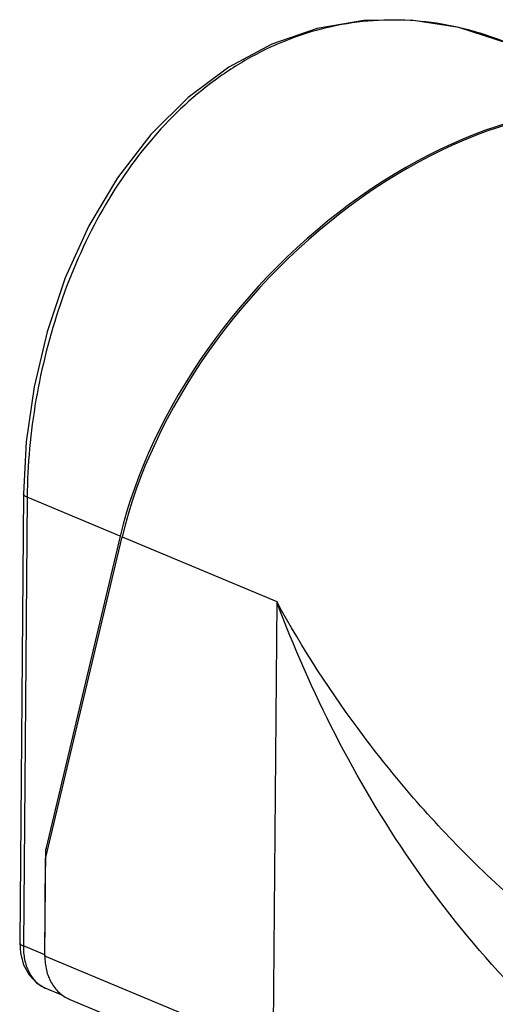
# Model space of a CAD drawing. Header units: millimetres. Extents: x 12 to 2508, y 25 to 1770.
# Tile 50 of 53: x 2233 to 2276, y 1549 to 1638. Entities that reach past the tile are written whole.
import ezdxf

# ---------------------------------------------------------------- set-up
doc = ezdxf.new("R2010")
doc.units = ezdxf.units.MM
for name, color, linetype in [('COVER_S_PBL101', 7, 'Continuous'), ('HOLDER_S_PBL100', 7, 'Continuous'), ('MODULE_S_ABL99', 7, 'Continuous'), ('new_view_8_VBL72', 7, 'Continuous')]:
    doc.layers.add(name, color=color, linetype=linetype)

# ---------------------------------------------------------------- blocks, each defined once
blk = doc.blocks.new('HOLDER_S_PBL100', base_point=(1280.001, 1829.458))
at = {"layer": 'HOLDER_S_PBL100', "color": 7}
for p, q in [((1244.789, 1812.176), (1251.682, 1841.187)), ((1244.713, 1803.412), (1244.789, 1812.176)), ((1246.965, 1799.504), (1257.484, 1795.103))]:
    blk.add_line(p, q, dxfattribs=at)
at = {"layer": 'HOLDER_S_PBL100', "color": 2}
for p, q in [((1251.682, 1841.187), (1265.622, 1835.355)), ((1265.622, 1835.355), (1265.275, 1794.81)), ((1265.275, 1794.81), (1244.713, 1803.412))]:
    blk.add_line(p, q, dxfattribs=at)
at = {"layer": 'HOLDER_S_PBL100', "color": 7}
blk.add_arc((1248.212, 1802.484), 3.231, 246.45354, 247.27906, dxfattribs=at)
blk.add_ellipse((1283.042, 1846.471), major_axis=(26.28, 28.54), ratio=0.659351, start_param=0.234751, end_param=2.275384, dxfattribs=at)
at = {"layer": 'HOLDER_S_PBL100', "color": 2}
for points, knots in [([(1296.281, 1792.548), (1294.44, 1793.825), (1290.912, 1796.627), (1284.478, 1802.914), (1277.507, 1811.726), (1270.705, 1823.187), (1267.14, 1831.265), (1265.622, 1835.355)], [0, 0, 0, 0, 0.125929, 0.252546, 0.505083, 0.754752, 1, 1, 1, 1]), ([(1283.477, 1811.778), (1279.868, 1815.314), (1273.343, 1822.794), (1267.942, 1831.117), (1265.622, 1835.355)], [0, 0, 0, 0, 0.511183, 1, 1, 1, 1]), ([(1296.324, 1801.368), (1293.993, 1802.884), (1289.541, 1806.166), (1285.432, 1809.862), (1283.477, 1811.778)], [0, 0, 0, 0, 0.503877, 1, 1, 1, 1])]:
    blk.add_open_spline(points, degree=3, knots=knots, dxfattribs=at)
at = {"layer": 'HOLDER_S_PBL100', "color": 7}
blk.add_open_spline([(1244.713, 1803.412), (1244.71, 1802.986), (1244.798, 1802.153), (1245.235, 1801.011), (1245.949, 1800.088), (1246.586, 1799.669), (1246.922, 1799.522)], degree=3, knots=[0, 0, 0, 0, 0.270481, 0.526051, 0.767481, 1, 1, 1, 1], dxfattribs=at)
blk = doc.blocks.new('COVER_S_PBL101', base_point=(1273.254, 1843.819))
at = {"layer": 'COVER_S_PBL101', "color": 7}
for p, q in [((1286.562, 1885.648), (1304.059, 1878.328)), ((1242.796, 1845.067), (1242.45, 1804.618)), ((1251.509, 1841.26), (1244.796, 1813.043)), ((1244.714, 1803.508), (1244.796, 1813.043)), ((1245.003, 1813.078), (1244.796, 1813.043)), ((1246.352, 1799.857), (1244.752, 1800.527))]:
    blk.add_line(p, q, dxfattribs=at)
at = {"layer": 'COVER_S_PBL101', "color": 2}
for p, q in [((1243.124, 1844.768), (1242.777, 1804.319)), ((1251.509, 1841.26), (1243.124, 1844.768)), ((1244.714, 1803.508), (1242.777, 1804.319))]:
    blk.add_line(p, q, dxfattribs=at)
at = {"layer": 'COVER_S_PBL101', "color": 7}
for points in [[(1286.563, 1885.648), (1282.042, 1887.115), (1277.748, 1887.768), (1273.468, 1887.729), (1269.264, 1887.005), (1265.187, 1885.604), (1261.291, 1883.534), (1257.628, 1880.81), (1254.261, 1877.467), (1251.258, 1873.57), (1248.677, 1869.222), (1246.557, 1864.547), (1244.916, 1859.675), (1243.749, 1854.721), (1243.045, 1849.771), (1242.796, 1845.067)], [(1242.45, 1804.618), (1242.517, 1803.668), (1242.801, 1802.61), (1243.292, 1801.703), (1243.951, 1801.005), (1244.753, 1800.526)]]:
    blk.add_lwpolyline(points, dxfattribs=at)
at = {"layer": 'COVER_S_PBL101', "color": 2}
for centre, radius, start, end in [((1275.733, 1859.787), 28.037, 67.28042, 76.33194), ((1245.727, 1802.857), 2.527, 243.70233, 247.2832)]:
    blk.add_arc(centre, radius, start, end, dxfattribs=at)
at = {"layer": 'COVER_S_PBL101', "color": 7}
blk.add_arc((1250.207, 1803.461), 5.493, 179.50903, 180.52195, dxfattribs=at)
blk.add_ellipse((1282.868, 1846.544), major_axis=(26.289, 28.535), ratio=0.659161, start_param=6.515572, end_param=8.558677, dxfattribs=at)
at = {"layer": 'COVER_S_PBL101', "color": 2}
for points, knots in [([(1282.358, 1887.03), (1281.12, 1887.33), (1278.604, 1887.755), (1274.785, 1887.842), (1270.997, 1887.369), (1267.3, 1886.344), (1263.751, 1884.783), (1259.238, 1882.004), (1254.186, 1877.308), (1249.39, 1870.285), (1245.875, 1862.238), (1243.697, 1853.625), (1243.149, 1847.703), (1243.124, 1844.768)], [0, 0, 0, 0, 0.057825, 0.115316, 0.172752, 0.230465, 0.288806, 0.348104, 0.470332, 0.598412, 0.731489, 0.8668, 1, 1, 1, 1]), ([(1243.124, 1844.768), (1243.075, 1844.789), (1242.989, 1844.83), (1242.863, 1844.914), (1242.796, 1845.009), (1242.796, 1845.067)], [0, 0, 0, 0, 0.341999, 0.617824, 1, 1, 1, 1]), ([(1242.45, 1804.618), (1242.449, 1804.559), (1242.516, 1804.464), (1242.642, 1804.381), (1242.729, 1804.339), (1242.777, 1804.319)], [0, 0, 0, 0, 0.382159, 0.658053, 1, 1, 1, 1]), ([(1242.777, 1804.319), (1242.773, 1803.907), (1242.843, 1803.112), (1243.199, 1802.021), (1243.784, 1801.142), (1244.324, 1800.733), (1244.608, 1800.592)], [0, 0, 0, 0, 0.283657, 0.544741, 0.781635, 1, 1, 1, 1])]:
    blk.add_open_spline(points, degree=3, knots=knots, dxfattribs=at)
blk = doc.blocks.new('MODULE_S_ABL99', base_point=(1273.254, 1843.819))
at = {"layer": 'COVER_S_PBL101'}
blk.add_blockref('COVER_S_PBL101', (1273.254, 1843.819), dxfattribs=at)
at = {"layer": 'HOLDER_S_PBL100'}
blk.add_blockref('HOLDER_S_PBL100', (1280.001, 1829.458), dxfattribs=at)
blk = doc.blocks.new('NEW_VIEW_8_VBL72', base_point=(1264.721, 1451.007))
at = {"layer": 'MODULE_S_ABL99'}
blk.add_blockref('MODULE_S_ABL99', (1273.254, 1843.819), dxfattribs=at)

msp = doc.modelspace()

# ---------------------------------------------------------------- block references
at = {"layer": 'new_view_8_VBL72'}
msp.add_blockref('NEW_VIEW_8_VBL72', (2255.626, 1201.366), dxfattribs=at)

doc.saveas('drawing.dxf')
